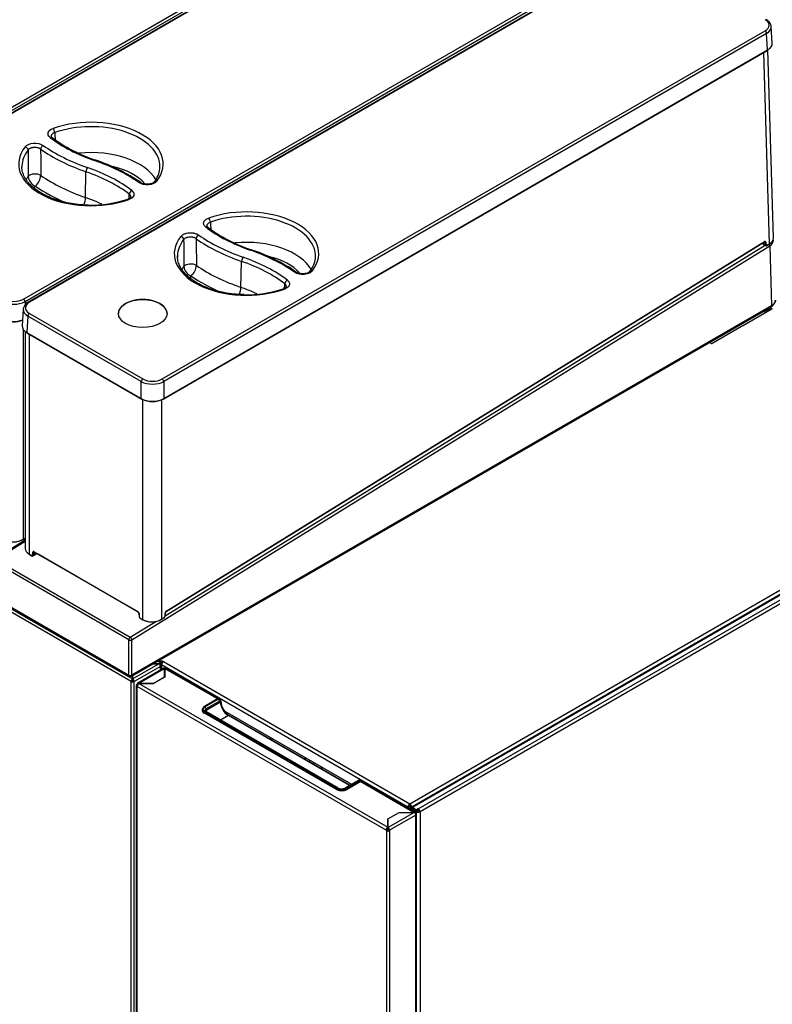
# Model space of a CAD drawing. Header units: millimetres. Extents: x 0 to 287, y 0 to 200.
# Tile 42 of 49: x 220 to 255, y 112 to 159. Entities that reach past the tile are written whole.
import ezdxf

# ---------------------------------------------------------------- set-up
doc = ezdxf.new("R2010")
doc.units = ezdxf.units.MM
doc.layers.add('130.667_BW4C_CTM', color=7, linetype='Continuous')
doc.layers.add('Standard', color=7, linetype='Continuous')

# ---------------------------------------------------------------- blocks, each defined once
blk = doc.blocks.new('SE3')
at = {"layer": '130.667_BW4C_CTM', "color": 7, "linetype": 'Continuous'}
for p, q in [((211.886, 150.288), (240.228, 166.651)), ((240.298, 166.531), (211.957, 150.168)), ((240.439, 166.505), (212.097, 150.141)), ((240.489, 166.5), (212.147, 150.137)), ((219.982, 145.613), (248.324, 161.976)), ((248.395, 161.857), (220.053, 145.493)), ((248.547, 161.833), (220.206, 145.469)), ((248.597, 161.828), (220.256, 145.464)), ((255.13, 158.423), (255.118, 158.477)), ((255.177, 157.646), (255.129, 158.423)), ((226.499, 141.86), (254.841, 158.223)), ((254.912, 158.103), (226.57, 141.74)), ((254.959, 157.326), (254.912, 158.103)), ((226.56, 140.911), (254.949, 157.302)), ((226.57, 140.936), (254.959, 157.326)), ((255.051, 148.219), (254.775, 157.202)), ((255.233, 148.491), (254.961, 157.327)), ((221.323, 153.213), (221.282, 153.265)), ((222.897, 150.386), (222.917, 151.601)), ((226.641, 130.73), (254.835, 148.145)), ((254.557, 148.146), (226.68, 130.927)), ((226.691, 130.935), (254.812, 148.305)), ((226.696, 130.949), (254.818, 148.319)), ((254.733, 148.256), (254.735, 148.237)), ((254.74, 148.261), (254.743, 148.225)), ((254.743, 148.225), (254.844, 148.168)), ((254.764, 148.186), (254.864, 148.129)), ((254.81, 148.304), (254.834, 148.291)), ((254.844, 148.168), (254.834, 148.291)), ((254.876, 148.293), (254.886, 148.17)), ((254.92, 148.128), (255.046, 148.206)), ((254.927, 148.142), (255.051, 148.219)), ((225.073, 129.596), (255.055, 148.115)), ((255.055, 148.115), (255.141, 145.3)), ((230.202, 146.164), (230.229, 147.389)), ((220.053, 145.493), (220.053, 145.34)), ((219.967, 145.139), (219.92, 144.361)), ((220.256, 144.938), (225.588, 141.86)), ((224.443, 144.936), (224.443, 144.936)), ((225.052, 127.895), (255.121, 145.255)), ((255.141, 145.3), (225.073, 127.94)), ((226.725, 144.936), (226.725, 144.936)), ((255.119, 145.124), (253.773, 144.347)), ((254.864, 144.977), (254.752, 145.042)), ((254.935, 145.018), (254.823, 145.083)), ((254.928, 145.144), (254.928, 145.099)), ((254.928, 145.099), (254.999, 145.058)), ((254.949, 145.053), (254.973, 145.04)), ((254.999, 145.184), (254.999, 145.058)), ((255.027, 145.201), (255.027, 145.18)), ((255.031, 145.074), (255.031, 145.163)), ((255.056, 145.218), (255.056, 145.14)), ((255.101, 145.114), (255.056, 145.14)), ((255.059, 145.219), (255.172, 145.155)), ((255.156, 145.152), (255.113, 145.127)), ((255.113, 145.127), (255.119, 145.124)), ((255.113, 145.121), (255.113, 145.127)), ((255.161, 145.149), (255.156, 145.152)), ((255.172, 145.155), (255.161, 145.149)), ((220.185, 144.819), (220.138, 144.041)), ((225.517, 141.74), (220.185, 144.819)), ((219.965, 144.199), (219.965, 134.325)), ((220.059, 144.096), (220.059, 133.888)), ((220.138, 144.041), (225.517, 140.936)), ((220.148, 144.017), (225.528, 140.911)), ((220.24, 143.964), (220.24, 133.63)), ((253.731, 144.323), (252.386, 143.546)), ((253.768, 144.35), (253.726, 144.326)), ((253.726, 144.326), (253.731, 144.323)), ((253.726, 144.32), (253.726, 144.326)), ((253.773, 144.347), (253.768, 144.35)), ((252.333, 143.516), (252.22, 143.58)), ((252.343, 143.522), (252.333, 143.516)), ((252.38, 143.549), (252.338, 143.525)), ((252.338, 143.525), (252.343, 143.522)), ((252.338, 143.519), (252.338, 143.525)), ((252.386, 143.546), (252.38, 143.549)), ((225.517, 140.936), (225.517, 141.74)), ((226.57, 141.74), (226.57, 140.936)), ((225.586, 130.544), (225.586, 140.896)), ((226.463, 140.878), (226.463, 130.561)), ((238.141, 121.891), (270.809, 140.752)), ((238.537, 121.658), (271.594, 140.744)), ((271.079, 140.705), (238.291, 121.774)), ((271.133, 140.699), (238.345, 121.769)), ((271.686, 140.601), (238.622, 121.511)), ((220.059, 134.276), (214.038, 130.558)), ((220.059, 134.264), (218.621, 133.376)), ((219.959, 134.311), (220.059, 134.373)), ((219.965, 134.325), (220.059, 134.382)), ((218.671, 133.371), (220.059, 134.228)), ((218.671, 133.371), (225, 129.717)), ((220.24, 133.63), (220.355, 133.564)), ((220.246, 133.616), (220.361, 133.55)), ((220.404, 133.588), (220.414, 133.714)), ((220.428, 133.547), (220.572, 133.637)), ((220.457, 133.712), (220.447, 133.586)), ((220.58, 133.668), (220.447, 133.586)), ((220.479, 133.726), (220.457, 133.712)), ((220.471, 133.741), (225.356, 130.921)), ((220.477, 133.728), (225.362, 130.907)), ((225.366, 130.904), (220.669, 133.616)), ((224.931, 129.596), (218.603, 133.25)), ((218.603, 131.594), (224.931, 127.94)), ((218.624, 131.549), (224.952, 127.895)), ((225.038, 127.635), (218.71, 131.289)), ((218.79, 131.405), (225.099, 127.763)), ((225.403, 130.839), (225.413, 130.701)), ((225.412, 130.829), (225.422, 130.691)), ((225.471, 130.61), (225.586, 130.544)), ((225.477, 130.596), (225.592, 130.53)), ((226.457, 130.547), (226.59, 130.629)), ((226.463, 130.561), (226.594, 130.641)), ((226.631, 130.714), (226.642, 130.858)), ((226.64, 130.724), (226.651, 130.868)), ((225, 129.717), (226.196, 130.456)), ((224.931, 127.94), (224.931, 129.596)), ((225.073, 127.94), (225.073, 129.596)), ((225.109, 127.757), (226.346, 128.472)), ((226.417, 128.349), (225.18, 127.635)), ((226.564, 128.262), (225.334, 127.552)), ((225.386, 127.547), (226.611, 128.254)), ((226.346, 128.472), (226.051, 128.472)), ((226.059, 128.476), (226.353, 128.476)), ((226.417, 128.512), (226.27, 128.598)), ((226.332, 128.606), (226.309, 128.62)), ((226.332, 128.606), (226.332, 128.561)), ((226.353, 128.476), (226.417, 128.512)), ((226.353, 128.467), (226.353, 128.476)), ((226.389, 128.431), (226.417, 128.447)), ((226.403, 128.439), (226.417, 128.431)), ((226.417, 128.512), (226.417, 128.447)), ((226.417, 128.177), (226.417, 128.349)), ((226.446, 128.194), (226.446, 128.39)), ((226.474, 128.606), (226.491, 128.617)), ((226.474, 128.525), (226.474, 128.606)), ((226.491, 128.535), (226.474, 128.525)), ((238.053, 121.738), (226.474, 128.423)), ((226.474, 128.423), (226.474, 128.21)), ((226.491, 128.617), (226.562, 128.576)), ((226.491, 128.617), (226.491, 128.535)), ((226.509, 128.525), (226.491, 128.535)), ((226.562, 128.576), (238.141, 121.891)), ((226.611, 128.26), (226.611, 128.194)), ((226.611, 128.254), (226.611, 128.26)), ((226.611, 127.85), (226.611, 128.254)), ((226.621, 128.254), (229.11, 126.817)), ((226.621, 128.254), (226.621, 127.848)), ((229.149, 126.83), (226.674, 128.259)), ((225.099, 127.763), (225.099, 127.922)), ((225.099, 127.698), (225.099, 127.922)), ((225.099, 127.751), (225.099, 127.763)), ((225.099, 127.681), (225.099, 127.751)), ((225.109, 127.927), (225.109, 127.757)), ((225.109, 127.757), (225.109, 127.692)), ((226.081, 127.543), (226.611, 127.85)), ((226.621, 127.848), (226.085, 127.538)), ((226.611, 128.194), (226.611, 128.189)), ((226.611, 128.189), (226.611, 127.842)), ((226.611, 127.85), (226.611, 127.842)), ((225.095, 127.667), (225.038, 127.635)), ((225.038, 96.363), (225.038, 127.635)), ((225.099, 127.681), (225.099, 127.698)), ((225.123, 127.667), (225.18, 127.635)), ((225.18, 96.363), (225.18, 127.635)), ((225.281, 127.443), (225.281, 92.89)), ((225.312, 127.486), (225.312, 127.504)), ((225.312, 127.486), (225.342, 127.468)), ((225.312, 127.4), (225.312, 92.848)), ((225.312, 127.4), (225.327, 127.391)), ((237.027, 120.654), (225.327, 127.409)), ((225.327, 127.391), (225.327, 127.409)), ((225.386, 127.547), (225.392, 127.543)), ((225.392, 127.543), (226.081, 127.543)), ((225.392, 127.543), (225.392, 127.531)), ((226.085, 127.538), (225.402, 127.538)), ((225.402, 127.538), (237.101, 120.783)), ((226.081, 127.543), (226.081, 127.538)), ((229.104, 126.817), (228.48, 126.456)), ((229.109, 126.816), (228.485, 126.456)), ((228.509, 126.442), (229.134, 126.802)), ((229.187, 126.71), (228.562, 126.35)), ((228.562, 126.288), (229.24, 126.679)), ((229.134, 126.802), (229.109, 126.816)), ((229.209, 126.809), (229.184, 126.824)), ((228.384, 126.321), (228.384, 126.252)), ((228.478, 126.19), (228.478, 126.149)), ((234.7, 122.598), (228.478, 126.19)), ((234.695, 122.56), (228.48, 126.148)), ((228.485, 126.203), (234.707, 122.61)), ((234.732, 122.624), (228.509, 126.217)), ((234.769, 122.628), (228.547, 126.221)), ((228.562, 126.35), (228.562, 126.288)), ((229.611, 126.036), (229.239, 125.821)), ((229.438, 126.242), (235.39, 122.805)), ((235.299, 122.753), (229.611, 126.036)), ((235.321, 122.765), (229.648, 126.04)), ((231.621, 124.981), (231.552, 124.941)), ((231.692, 124.94), (231.623, 124.9)), ((233.257, 124.037), (233.188, 123.997)), ((233.285, 124.02), (233.216, 123.98)), ((233.474, 123.911), (233.405, 123.871)), ((233.642, 123.814), (233.573, 123.774)), ((234.011, 123.601), (233.942, 123.561)), ((233.97, 123.545), (234.04, 123.585)), ((235.708, 122.989), (235.083, 122.628)), ((235.745, 122.985), (235.121, 122.624)), ((235.146, 122.61), (235.77, 122.971)), ((235.777, 122.958), (235.153, 122.598)), ((235.837, 122.933), (235.19, 122.56)), ((235.77, 122.971), (235.745, 122.985)), ((235.845, 122.978), (235.82, 122.992)), ((235.837, 122.933), (238.342, 121.487)), ((238.395, 121.492), (235.89, 122.939)), ((234.7, 122.598), (234.7, 122.557)), ((235.153, 122.598), (235.153, 122.541)), ((238.053, 121.738), (238.123, 121.778)), ((238.141, 121.687), (238.053, 121.738)), ((238.123, 121.778), (238.212, 121.727)), ((238.141, 121.891), (238.141, 121.809)), ((238.159, 121.778), (238.159, 121.758)), ((238.283, 121.769), (238.229, 121.738)), ((238.229, 121.738), (238.229, 121.588)), ((238.268, 121.715), (238.353, 121.764)), ((238.353, 121.764), (238.345, 121.769)), ((237.101, 121.177), (237.638, 121.487)), ((237.111, 121.175), (237.642, 121.481)), ((238.342, 121.481), (237.117, 120.774)), ((238.422, 121.356), (237.191, 120.645)), ((237.638, 121.487), (238.342, 121.487)), ((237.638, 121.487), (237.638, 121.479)), ((237.642, 121.481), (238.342, 121.481)), ((238.212, 121.727), (238.141, 121.687)), ((238.141, 121.687), (238.141, 121.639)), ((238.212, 121.598), (238.212, 121.727)), ((238.233, 121.666), (238.233, 121.586)), ((238.261, 121.711), (238.268, 121.707)), ((238.268, 121.725), (238.268, 121.723)), ((238.275, 121.719), (238.268, 121.723)), ((238.268, 121.715), (238.452, 121.609)), ((238.268, 121.633), (238.268, 121.715)), ((238.452, 121.527), (238.268, 121.633)), ((238.27, 121.633), (238.268, 121.632)), ((238.268, 121.632), (238.452, 121.526)), ((238.268, 121.617), (238.268, 121.632)), ((238.268, 121.617), (238.268, 121.565)), ((238.342, 121.481), (238.342, 121.487)), ((238.397, 121.433), (238.417, 121.444)), ((238.417, 121.444), (238.397, 121.433)), ((238.422, 121.435), (238.402, 121.424)), ((238.422, 121.35), (238.422, 121.356)), ((238.422, 86.785), (238.422, 121.35)), ((238.537, 121.658), (238.452, 121.609)), ((238.452, 121.609), (238.452, 121.527)), ((238.452, 121.527), (238.537, 121.576)), ((238.452, 121.526), (238.523, 121.566)), ((238.523, 121.552), (238.452, 121.511)), ((238.452, 121.526), (238.452, 121.511)), ((238.452, 121.396), (238.452, 121.511)), ((238.452, 86.828), (238.452, 121.393)), ((238.523, 121.566), (238.521, 121.567)), ((238.523, 121.552), (238.523, 121.566)), ((238.537, 121.658), (238.537, 121.576)), ((238.622, 121.511), (238.551, 121.552)), ((238.622, 121.511), (238.622, 86.924)), ((237.101, 120.783), (237.101, 121.177)), ((237.101, 121.177), (237.101, 121.112)), ((237.111, 121.118), (237.101, 121.112)), ((237.101, 121.112), (237.101, 120.717)), ((237.111, 120.777), (237.111, 121.175)), ((237.027, 120.636), (237.084, 120.669)), ((237.027, 120.654), (237.027, 120.636)), ((237.027, 120.636), (237.043, 120.627)), ((237.043, 120.627), (237.043, 86.075)), ((237.084, 120.675), (237.127, 120.699)), ((237.127, 120.699), (237.084, 120.675)), ((237.084, 120.669), (237.084, 120.687)), ((237.099, 120.66), (237.084, 120.669)), ((237.089, 120.666), (237.132, 120.691)), ((237.101, 120.783), (237.101, 120.717)), ((237.117, 120.774), (237.111, 120.777)), ((237.111, 120.777), (237.111, 120.712)), ((237.117, 120.708), (237.111, 120.712)), ((237.135, 120.66), (237.135, 120.678)), ((237.191, 120.627), (237.135, 120.66)), ((237.191, 120.627), (237.191, 120.645)), ((237.191, 120.627), (237.191, 86.075))]:
    blk.add_line(p, q, dxfattribs=at)
for centre, radius, start, end in [((225.618, 158.964), 7.178, 233.247, 251.7834), ((220.694, 144.114), 8.467, 55.5131, 71.5499), ((220.748, 151.434), 0.549, 185.6937, 247.5248), ((220.075, 151.478), 0.72, 310.0487, 356.0983), ((225.269, 151.851), 1.122, 319.7994, 354.9276), ((223.185, 155.269), 5.236, 268.2764, 288.942), ((1253.716, 217.644), 1027.234, 183.81872, 183.837525), ((232.931, 154.751), 7.177, 233.2568, 251.7823), ((944.179, 153.177), 716.687, 180.381271, 180.482097), ((996.324, 154.801), 768.253, 180.473489, 180.56703), ((228.007, 139.9), 8.47, 55.5238, 71.5492), ((227.394, 147.247), 0.716, 310.0599, 356.1095), ((232.567, 147.645), 1.137, 320.0422, 353.9976), ((228.058, 147.203), 0.543, 185.8748, 248.1183), ((-930.556, 221.167), 1165.225, 356.307662, 356.31778), ((230.497, 151.056), 5.235, 268.2603, 288.9257), ((219.526, 146.56), 1.189, 243.7205, 296.2795), ((219.526, 146.508), 1.005, 243.0181, 296.9819), ((220.414, 145.065), 0.455, 117.3044, 153.4944), ((220.232, 145.128), 0.265, 148.1238, 177.8312), ((219.526, 145.75), 1.184, 243.6017, 290.6588), ((219.526, 145.632), 1.083, 243.0181, 292.654), ((225.308, 130.828), 0.0958, 6.5452, 55.8738), ((226.499, 130.738), 0.142, 309.6523, 354.2679), ((226.746, 130.856), 0.0965, 125.2062, 173.3104), ((225.002, 127.981), 0.1, 240, 300), ((230.052, 126.74), 0.791, 182.1925, 210.8287), ((230.073, 126.714), 0.796, 208.3896, 237.7476), ((234.926, 122.945), 0.353, 243.6327, 296.3673)]:
    blk.add_arc(centre, radius, start, end, dxfattribs=at)
for centre, major_axis, ratio, start_param, end_param in [((254.384, 158.486), (-0.646, 0), 0.576647, 2.356803, 3.926382), ((254.384, 158.404), (-0.746, -0.006), 0.576811, 2.352135, 3.171788), ((254.384, 158.404), (-0.746, -0.006), 0.576811, 3.171788, 3.280516), ((254.841, 158.141), (0.05, -0.0866), 0.57735, 0.820305, 2.356195), ((254.431, 157.629), (-0.746, -0.003), 0.576735, 2.35447, 3.174123), ((254.924, 157.345), (-0.025, 0.0433), 0.57735, 3.141593, 3.961897), ((223.15, 151.966), (-3.396, 0), 0.57735, 2.716357, 5.264413), ((223.15, 151.846), (-3.246, 0), 0.57735, 3.123075, 5.264413), ((221.231, 153.094), (-0.092, -0.119), 0.654096, 3.141076, 4.00996), ((227.049, 155.726), (-7.263, 0), 0.57735, 0.641665, 1.032356), ((221.369, 153.513), (-0.05, 0.141), 0.428181, 4.045529, 5.590146), ((223.15, 151.966), (3.396, 0), 0.57735, 2.71539, 5.265639), ((220.058, 152.654), (-0.118, 0.093), 0.743455, 3.696835, 5.241451), ((220.901, 152.717), (-0.087, -0.122), 0.633151, 3.983482, 5.528099), ((227.079, 155.744), (-7.967, 0), 0.57735, 0.683372, 1.032356), ((223.15, 151.846), (3.246, 0), 0.57735, 2.71539, 3.125077), ((1302.962, -298.846), (-776.8, 1138.047), 0.662821, 0.776123, 0.777189), ((1606.93, -294.114), (-1079.779, 1209.172), 0.718858, 0.683931, 0.684837), ((227.079, 155.624), (-8.117, 0), 0.57735, 0.683372, 1.032356), ((223.15, 150.651), (-3.208, 0), 0.57735, 3.448057, 4.888656), ((223.15, 151.846), (3.246, 0), 0.57735, 3.125077, 3.16011), ((223.325, 152.004), (-0.049, -0.142), 0.418697, 3.141135, 3.830586), ((219.239, 148.177), (7.967, 0), 0.57735, 0.686457, 1.032356), ((223.15, 150.333), (-2.808, 0), 0.57735, 3.589634, 4.344226), ((223.15, 150.651), (3.208, 0), 0.57735, -3.546114, -3.454304), ((220.523, 151.308), (-0.35, -0.003), 0.536028, 3.82815, 5.873375), ((227.079, 154.429), (-8.156, 0), 0.57735, 0.690722, 1.032356), ((222.993, 151.672), (-0.049, -0.142), 0.418697, 3.830586, 5.375202), ((219.269, 148.075), (7.113, 0), 0.57735, 0.645277, 1.032356), ((219.269, 148.195), (7.263, 0), 0.57735, 0.645277, 1.032356), ((223.15, 151.846), (-3.246, 0), 0.57735, 3.087754, 3.123075), ((223.15, 150.333), (2.808, 0), 0.57735, -3.516862, -3.445858), ((227.079, 154.111), (-8.555, 0), 0.57735, 0.700436, 0.935064), ((225.402, 150.97), (-0.086, -0.123), 0.631557, 3.138855, 3.981606), ((226.244, 151.034), (0.118, -0.093), 0.743781, 2.098931, 3.156896), ((-2199.606, 1094.198), (1952.384, -2054.98), 0.701607, 0.590702, 0.590792), ((225.072, 150.594), (-0.091, -0.119), 0.652326, 4.007584, 5.5522), ((222.692, 150.197), (0.13, 0.378), 0.418697, 4.444644, 5.375202), ((219.269, 146.88), (7.074, 0), 0.57735, 0.89745, 1.032356), ((224.935, 150.175), (0.05, -0.141), 0.429033, 2.448181, 3.16941), ((230.463, 147.753), (-3.395, 0), 0.57735, 2.716989, 5.263984), ((230.463, 147.635), (-3.245, 0), 0.57735, 3.116897, 5.263984), ((228.684, 149.3), (0.05, -0.141), 0.427882, 0.912793, 2.448683), ((228.214, 148.503), (-0.087, -0.122), 0.633039, 3.98335, 5.51924), ((234.392, 151.531), (-7.969, 0), 0.57735, 0.683589, 1.032356), ((228.546, 148.881), (-0.092, -0.119), 0.654006, 3.141338, 4.009838), ((234.362, 151.514), (-7.261, 0), 0.57735, 0.641849, 1.032356), ((230.463, 147.753), (3.395, 0), 0.57735, 2.716024, 5.265209), ((230.463, 147.635), (3.245, 0), 0.57735, 2.716024, 3.128303), ((227.371, 148.44), (0.118, -0.093), 0.743668, 0.563361, 2.09925), ((234.392, 151.413), (-8.118, 0), 0.57735, 0.683589, 1.032356), ((230.463, 146.435), (-3.194, 0), 0.57735, 3.444801, 4.882041), ((254.555, 148.226), (0.0526, -0.0851), 0.556849, -0.826878, -0.802253), ((254.12, 148.398), (0.618, 0.019), 0.597148, -0.803166, -0.713633), ((254.764, 148.24), (0.0299, 0.0027), 0.617891, 3.141593, 3.872444), ((254.814, 148.273), (0.0493, 0.087), 0.582616, 2.438795, 3.136926), ((254.797, 148.331), (-0.0158, 0.0255), 0.556849, 3.141593, 3.910136), ((254.82, 148.254), (-0.04, -0.0693), 0.57735, 2.443461, 3.961897), ((254.799, 148.267), (-0.025, -0.0433), 0.57735, 2.443461, 3.147338), ((254.855, 148.305), (0.0299, 0.0024), 0.625473, 3.879379, 5.450176), ((254.865, 148.182), (0.0299, 0.0024), 0.625473, 3.879379, 5.450176), ((254.914, 148.215), (0.05, 0.0866), 0.57735, 2.443461, 3.143095), ((254.935, 148.203), (0.035, 0.0606), 0.57735, 2.443461, 3.757741), ((254.984, 148.156), (-0.0526, 0.0851), 0.556849, 3.910136, 4.812927), ((255.03, 148.231), (-0.0158, 0.0255), 0.556849, 3.141593, 3.910136), ((254.613, 148.472), (-0.62, -0.019), 0.597148, 2.338121, 3.141593), ((254.616, 148.368), (-0.62, -0.019), 0.597148, 2.338121, 3.116576), ((230.463, 147.635), (3.245, 0), 0.57735, 3.128303, 3.166288), ((230.638, 147.792), (-0.049, -0.142), 0.418697, 3.141118, 3.830586), ((226.552, 143.965), (7.969, 0), 0.57735, 0.686673, 1.032356), ((227.84, 147.079), (-0.35, -0.004), 0.521766, 3.829627, 5.879377), ((234.392, 150.213), (-8.17, 0), 0.57735, 0.693446, 1.032356), ((230.305, 147.459), (0.049, 0.142), 0.418697, 0.688993, 2.224883), ((226.582, 143.864), (7.111, 0), 0.57735, 0.645461, 1.032356), ((226.582, 143.982), (7.261, 0), 0.57735, 0.645461, 1.032356), ((230.463, 146.12), (-2.794, 0), 0.57735, 3.598507, 4.333467), ((230.463, 147.635), (-3.245, 0), 0.57735, 3.080349, 3.116897), ((230.463, 146.435), (3.194, 0), 0.57735, -3.537982, -3.45173), ((232.715, 146.759), (-0.086, -0.123), 0.631445, 3.135111, 3.981475), ((233.556, 146.823), (0.118, -0.092), 0.743993, 3.149455, 3.18252), ((233.556, 146.823), (0.118, -0.092), 0.743993, 2.098323, 3.149455), ((230.463, 146.12), (2.794, 0), 0.57735, -3.508406, -3.443263), ((234.392, 149.898), (-8.569, 0), 0.57735, 0.703202, 0.927905), ((232.382, 146.381), (0.091, 0.119), 0.652236, 0.86587, 2.40176), ((229.997, 145.977), (0.13, 0.378), 0.418697, 4.468491, 5.366475), ((226.582, 142.664), (7.06, 0), 0.57735, 0.900619, 1.032356), ((232.246, 145.962), (0.05, -0.141), 0.428733, 2.448312, 3.144085), ((219.982, 145.531), (0.05, -0.0866), 0.57735, 0.820305, 2.356195), ((220.713, 145.201), (0.646, 0), 0.576647, 2.356803, 3.926382), ((220.256, 145.383), (0.05, -0.0866), 0.57735, 2.356195, 3.142154), ((225.584, 144.936), (1.141, 0), 0.57735, 0, 3.141593), ((220.713, 145.12), (0.746, -0.006), 0.576811, 3.111397, 3.931051), ((220.713, 145.12), (0.746, -0.006), 0.576811, 2.848064, 3.111397), ((220.256, 144.857), (-0.05, -0.0866), 0.57735, 3.926991, 5.462881), ((254.999, 145.14), (0.05, 0.0866), 0.57735, 2.356195, 3.141593), ((255.07, 145.099), (0.05, 0.0866), 0.57735, -3.926991, -3.88556), ((255.127, 145.18), (0.1, 0), 0.57735, 3.141593, 3.926991), ((255.071, 145.341), (-0.05, 0.0866), 0.57735, 3.141593, 3.926991), ((220.666, 144.344), (0.746, -0.003), 0.576735, 3.109062, 3.928715), ((220.173, 144.06), (0.025, 0.0433), 0.57735, 2.321288, 3.141593), ((225.588, 141.778), (-0.05, -0.0866), 0.57735, 3.926991, 5.462881), ((226.044, 142.042), (0.745, 0), 0.572459, 3.9276, 5.497178), ((226.044, 142.123), (-0.645, 0), 0.578054, 0.786007, 2.355585), ((226.499, 141.778), (0.05, -0.0866), 0.57735, 0.820305, 2.356195), ((226.044, 141.239), (-0.745, 0), 0.575257, 0.786007, 2.355585), ((225.553, 140.955), (0.025, 0.0433), 0.57735, 2.321288, 3.141593), ((225.553, 140.955), (0.025, 0.0433), 0.57735, 3.141593, 3.926991), ((226.044, 141.198), (0.695, 0), 0.578054, 3.9276, 5.497178), ((226.535, 140.955), (-0.025, 0.0433), 0.57735, 2.356195, 3.141593), ((226.535, 140.955), (-0.025, 0.0433), 0.57735, 3.141593, 3.961897), ((219.526, 134.578), (-0.62, -0.018), 0.596196, 0.767648, 2.338444), ((219.527, 134.554), (0.59, 0.018), 0.597134, 3.908276, 5.479072), ((219.944, 134.337), (-0.0158, 0.0255), 0.556849, 3.141593, 3.910136), ((220.679, 133.9), (0.62, 0.018), 0.596196, 3.123842, 3.90924), ((220.261, 133.642), (0.015, 0.026), 0.57735, 2.356195, 3.141593), ((220.355, 133.621), (-0.035, 0.0607), 0.57735, 2.356804, 3.84028), ((220.376, 133.576), (0.015, 0.026), 0.57735, 2.356195, 3.141593), ((220.376, 133.576), (0.015, 0.026), 0.57735, 3.141593, 3.961897), ((220.376, 133.633), (-0.0508, 0.0862), 0.571277, 2.35131, 3.834786), ((220.425, 133.6), (-0.0299, 0.0024), 0.625473, 0.83301, 2.40685), ((220.471, 133.676), (0.04, -0.0693), 0.57735, 2.356804, 3.84028), ((220.435, 133.726), (-0.0299, 0.0024), 0.625473, 0.83301, 2.40685), ((220.492, 133.688), (0.0242, -0.0438), 0.589274, 3.21602, 3.851954), ((220.492, 133.754), (0.015, 0.026), 0.57735, 2.356195, 3.141593), ((220.521, 133.723), (-0.0501, 0.0866), 0.576602, 3.158364, 3.839588), ((221.109, 133.886), (-0.621, -0.019), 0.597148, 0.714316, 0.764815), ((225.356, 130.856), (-0.04, 0.0693), 0.57735, 4.01492, 5.498397), ((225.377, 130.933), (0.015, 0.026), 0.57735, 2.356195, 3.146195), ((225.433, 130.841), (0.0299, 0.0022), 0.524834, 3.143469, 3.887004), ((225.443, 130.703), (0.0299, 0.0022), 0.524834, 3.141593, 3.887004), ((225.471, 130.667), (-0.035, 0.0607), 0.57735, 0.873327, 2.356804), ((225.492, 130.622), (0.015, 0.026), 0.57735, 2.356195, 3.141594), ((226.024, 130.814), (-0.62, -0.018), 0.596196, 0.767648, 2.338444), ((225.607, 130.556), (0.015, 0.026), 0.57735, 2.356195, 3.141593), ((226.025, 130.79), (0.59, 0.018), 0.597134, 3.908276, 5.479072), ((226.442, 130.573), (-0.0158, 0.0255), 0.556849, 3.141593, 3.910136), ((226.582, 130.69), (-0.035, -0.0606), 0.57735, 1.024461, 2.268928), ((226.61, 130.726), (-0.0299, 0.0022), 0.524834, 2.396181, 3.141593), ((226.698, 130.885), (-0.04, -0.0693), 0.57735, 3.961897, 5.410521), ((226.621, 130.87), (-0.0299, 0.0022), 0.524834, 2.396181, 3.139826), ((226.675, 130.961), (-0.0158, 0.0255), 0.556849, 3.141593, 3.910136), ((225.002, 129.637), (-0.05, -0.0866), 0.57735, 3.961897, 5.497787), ((225.002, 129.637), (-0.0526, 0.0851), 0.556849, 3.910136, 5.480933), ((225.002, 129.637), (0.1, 0), 0.57735, 3.926991, 5.497787), ((226.403, 128.647), (0.1, 0), 0.57735, 3.926991, 5.497787), ((226.346, 128.39), (-0.05, 0.0866), 0.57735, 3.926991, 5.497787), ((226.403, 128.566), (-0.1, 0), 0.57735, 1.712693, 2.356194), ((226.346, 128.39), (-0.1, 0), 0.57735, 2.356194, 3.926991), ((226.562, 128.474), (0.063, 0.108), 0.57735, 0.785398, 2.356195), ((226.616, 128.171), (0.0525, -0.0909), 0.57735, 2.423313, 3.141593), ((226.616, 128.165), (0.105, 0), 0.57735, 1.523159, 1.618433), ((226.621, 128.168), (-0.0525, -0.0909), 0.57735, 3.141593, 3.926991), ((225.002, 127.981), (-0.1, 0), 0.57735, 0.785398, 2.356195), ((225.002, 127.981), (0.05, 0.0866), 0.57735, 2.356194, 3.141593), ((225.109, 127.676), (0.05, 0.0866), 0.57735, 0.927295, 2.356195), ((225.002, 127.981), (-0.05, 0.0866), 0.57735, 3.141593, 3.926991), ((225.109, 127.676), (0.05, -0.0866), 0.57735, 0.785398, 2.356195), ((226.616, 128.165), (-0.025, 0), 0.57735, 4.511031, 4.913747), ((225.109, 127.676), (0.1, 0), 0.57735, 3.926991, 5.497787), ((225.109, 127.676), (-0.01, -0.0173), 0.57735, 4.712389, 5.497787), ((225.109, 127.676), (0.02, 0), 0.57735, 3.926991, 5.497787), ((225.109, 127.676), (0.01, -0.0173), 0.57735, 0.785398, 2.356195), ((225.386, 127.443), (0.105, 0), 0.57735, 2.356194, 3.926991), ((225.386, 127.461), (0.0525, -0.0909), 0.57735, 2.356195, 3.926991), ((225.402, 127.452), (-0.0525, -0.0909), 0.57735, 3.926991, 5.497787), ((229.109, 126.694), (-0.075, -0.13), 0.57735, 3.141593, 3.926991), ((228.704, 126.329), (0.31, 0), 0.57735, 2.356194, 3.926991), ((228.704, 126.329), (0.275, 0), 0.57735, 2.356194, 3.926991), ((228.485, 126.448), (0.005, -0.00866), 0.57735, 2.356195, 3.141593), ((228.509, 126.38), (-0.0375, 0.065), 0.57735, 3.926991, 5.497787), ((229.109, 126.808), (0.005, -0.00866), 0.57735, 2.356195, 3.141591), ((229.134, 126.679), (-0.075, -0.13), 0.57735, 3.146668, 3.926991), ((229.134, 126.741), (-0.0375, 0.065), 0.57735, 3.926991, 5.497787), ((229.187, 126.649), (-0.0375, -0.065), 0.57735, 2.356195, 3.926991), ((229.187, 126.71), (-0.075, 0), 0.57735, 2.356194, 3.142557), ((229.611, 126.465), (0.262, -0.455), 0.57735, 3.926991, 5.497787), ((228.727, 126.291), (0.35, 0), 0.57735, 2.935055, 3.926991), ((228.727, 126.226), (0.35, 0), 0.57735, -3.339216, -3.303929), ((228.704, 126.321), (0.32, 0), 0.57735, 3.141593, 3.926991), ((228.485, 126.195), (-0.005, -0.00866), 0.57735, 3.926991, 5.497787), ((228.704, 126.268), (0.2, 0), 0.57735, 2.356194, 3.144195), ((228.509, 126.156), (-0.0375, -0.065), 0.57735, 3.141593, 3.926991), ((228.704, 126.207), (0.2, 0), 0.57735, 2.356194, 2.808764), ((229.611, 125.975), (-0.0375, -0.065), 0.57735, 3.141593, 3.926991), ((235.745, 122.924), (0.0375, -0.065), 0.57735, 2.356195, 3.141593), ((235.745, 122.862), (-0.075, -0.13), 0.57735, 3.141593, 3.926991), ((235.77, 122.848), (-0.075, -0.13), 0.57735, 2.663722, 3.926991), ((235.77, 122.962), (0.005, -0.00866), 0.57735, 0.785398, 2.356195), ((235.777, 122.844), (-0.07, -0.121), 0.57735, 2.783838, 3.926991), ((235.837, 122.848), (-0.0525, -0.0909), 0.57735, 3.141593, 3.926991), ((234.943, 122.703), (0.35, 0), 0.57735, 3.926991, 5.497787), ((234.707, 122.602), (-0.005, -0.00866), 0.57735, 3.926991, 5.497787), ((234.926, 122.729), (0.32, 0), 0.57735, 3.926991, 5.497787), ((234.926, 122.737), (-0.31, 0), 0.57735, 0.785398, 2.356194), ((234.732, 122.563), (-0.0375, -0.065), 0.57735, 3.144338, 3.926991), ((234.926, 122.737), (0.275, 0), 0.57735, 3.926991, 5.497787), ((235.121, 122.563), (0.0375, -0.065), 0.57735, 2.356195, 3.134879), ((235.146, 122.602), (0.005, -0.00866), 0.57735, 0.785398, 2.356195), ((238.141, 121.789), (-0.063, -0.108), 0.57735, 3.926991, 5.497787), ((238.141, 121.789), (0.0125, 0.0217), 0.57735, 0.785398, 2.356195), ((238.141, 121.789), (-0.062, 0.108), 0.57735, 3.926991, 5.497787), ((238.141, 121.789), (-0.0125, 0.0217), 0.57735, 3.926991, 5.497787), ((238.345, 121.681), (0.054, -0.0935), 0.57735, 2.356195, 3.926991), ((238.353, 121.666), (0.12, 0), 0.57735, 2.439625, 3.926991), ((238.353, 121.659), (-0.12, 0.061), 0.059005, -0.755578, -0.672148), ((238.342, 121.401), (-0.0525, -0.0909), 0.57735, 2.356195, 3.926991), ((238.342, 121.395), (0.148, 0), 0.57735, 1.503678, 1.570796), ((238.347, 121.398), (0.0525, -0.0909), 0.57735, 0.785398, 2.289076), ((238.347, 121.393), (-0.105, 0), 0.57735, 2.356057, 3.926991), ((238.537, 121.56), (-0.12, 0), 0.57735, 0.785398, 2.356194), ((238.537, 121.56), (0.02, 0), 0.57735, 3.926991, 5.497787), ((238.537, 121.56), (0.06, -0.104), 0.57735, 0.785398, 2.356195), ((238.537, 121.56), (-0.01, 0.0173), 0.57735, 3.926991, 5.497787), ((237.101, 120.697), (0.0525, 0.0909), 0.57735, 0.785398, 2.356195), ((237.117, 120.67), (-0.105, 0), 0.57735, 0.785398, 2.356194), ((237.101, 120.697), (-0.0125, -0.0217), 0.57735, 3.926991, 5.497787), ((237.117, 120.67), (0.025, 0), 0.57735, 3.926991, 5.497787), ((237.117, 120.688), (0.0525, -0.0909), 0.57735, 0.785398, 2.356195), ((237.117, 120.688), (0.0125, -0.0217), 0.57735, 0.785398, 2.356195)]:
    blk.add_ellipse(centre, major_axis=major_axis, ratio=ratio, start_param=start_param, end_param=end_param, dxfattribs=at)
blk.add_ellipse((225.584, 144.936), major_axis=(-1.141, 0), ratio=0.57735, dxfattribs=at)
for points, knots in [([(255.118, 158.477), (255.115, 158.492), (255.108, 158.533), (255.065, 158.607), (254.991, 158.689), (254.928, 158.73), (254.891, 158.754)], [0, 0, 0, 0, 0.123882, 0.419014, 0.711516, 1, 1, 1, 1]), ([(221.231, 153.217), (221.148, 153.281), (221.115, 153.365), (221.166, 153.522), (221.252, 153.593), (221.369, 153.635)], [0, 0, 0, 0, 0.5, 0.5, 1, 1, 1, 1]), ([(221.448, 153.442), (221.443, 153.44), (221.432, 153.436), (221.417, 153.43), (221.402, 153.423), (221.387, 153.415), (221.373, 153.407), (221.36, 153.398), (221.347, 153.389), (221.335, 153.378), (221.324, 153.368), (221.315, 153.357), (221.306, 153.345), (221.299, 153.333), (221.292, 153.321), (221.288, 153.309), (221.284, 153.296), (221.282, 153.284), (221.281, 153.273), (221.282, 153.267), (221.282, 153.264)], [0, 0, 0, 0, 0.0321415, 0.0649939, 0.0985314, 0.1327231, 0.1675322, 0.2029166, 0.2388289, 0.2752163, 0.3120211, 0.3491812, 0.3866306, 0.4242999, 0.4621172, 0.500009, 0.5379007, 0.5757177, 0.6133866, 0.6325819, 0.6325819, 0.6325819, 0.6325819]), ([(220.058, 152.776), (220.129, 152.866), (220.28, 152.931), (220.618, 152.956), (220.793, 152.916), (220.901, 152.839)], [0, 0, 0, 0, 0.5, 0.5, 1, 1, 1, 1]), ([(220.785, 152.665), (220.781, 152.668), (220.773, 152.674), (220.76, 152.682), (220.746, 152.689), (220.732, 152.697), (220.717, 152.703), (220.701, 152.709), (220.685, 152.715), (220.669, 152.72), (220.653, 152.725), (220.636, 152.729), (220.62, 152.732), (220.603, 152.735), (220.587, 152.738), (220.57, 152.74), (220.555, 152.741), (220.539, 152.742), (220.524, 152.742), (220.509, 152.743), (220.495, 152.742), (220.481, 152.742), (220.464, 152.741), (220.443, 152.739), (220.416, 152.735), (220.388, 152.729), (220.36, 152.722), (220.332, 152.713), (220.304, 152.702), (220.277, 152.689), (220.252, 152.674), (220.23, 152.658), (220.21, 152.64), (220.2, 152.627), (220.195, 152.621)], [0, 0, 0, 0, 0.026199, 0.052519, 0.078903, 0.105291, 0.131621, 0.157833, 0.183864, 0.209655, 0.235146, 0.260279, 0.285001, 0.309259, 0.333006, 0.356198, 0.378793, 0.400756, 0.422054, 0.442659, 0.462546, 0.481697, 0.500093, 0.535849, 0.574296, 0.615283, 0.658605, 0.704004, 0.75117, 0.799746, 0.849338, 0.899527, 0.949887, 1, 1, 1, 1]), ([(223.027, 150.035), (223.014, 150.035), (222.863, 150.033), (222.549, 150.06), (222.126, 150.12), (221.716, 150.215), (221.336, 150.339), (220.988, 150.491), (220.682, 150.666), (220.421, 150.861), (220.21, 151.072), (220.051, 151.294), (219.949, 151.521), (219.902, 151.72), (219.909, 151.829), (219.912, 151.871)], [0, 0, 0, 0, 0.007191, 0.09368, 0.180122, 0.266476, 0.352701, 0.438765, 0.524653, 0.610399, 0.696109, 0.782002, 0.868569, 0.956522, 1, 1, 1, 1]), ([(226.244, 151.157), (226.173, 151.067), (226.023, 151.002), (225.685, 150.977), (225.51, 151.017), (225.402, 151.093)], [0, 0, 0, 0, 0.5, 0.5, 1, 1, 1, 1]), ([(226.125, 151.125), (226.115, 151.114), (226.096, 151.095), (226.045, 151.064), (225.976, 151.037), (225.888, 151.017), (225.785, 151.01), (225.676, 151.019), (225.569, 151.047), (225.518, 151.075), (225.489, 151.093)], [0, 0, 0, 0, 0.09565, 0.199273, 0.311531, 0.43285, 0.563639, 0.701584, 0.846891, 1, 1, 1, 1]), ([(225.072, 150.716), (225.155, 150.652), (225.189, 150.568), (225.138, 150.411), (225.053, 150.339), (224.935, 150.297)], [0, 0, 0, 0, 0.5, 0.5, 1, 1, 1, 1]), ([(225.022, 150.418), (225.022, 150.42), (225.022, 150.427), (225.022, 150.437), (225.02, 150.45), (225.016, 150.462), (225.012, 150.474), (225.006, 150.486), (224.999, 150.497), (224.991, 150.507), (224.983, 150.518), (224.973, 150.527), (224.963, 150.537), (224.955, 150.542), (224.952, 150.545)], [0.5937535, 0.5937535, 0.5937535, 0.5937535, 0.6134057, 0.6508597, 0.6880232, 0.7248301, 0.761218, 0.7971293, 0.8325109, 0.8673152, 0.9015002, 0.9350292, 0.967871, 1, 1, 1, 1]), ([(225.022, 150.42), (225.015, 150.401), (225.005, 150.377), (224.947, 150.341), (224.908, 150.326), (224.885, 150.316)], [0, 0, 0, 0, 0.479733, 0.733545, 1, 1, 1, 1]), ([(228.546, 149.004), (228.525, 149.02), (228.507, 149.037), (228.478, 149.073), (228.467, 149.092), (228.451, 149.131), (228.447, 149.151), (228.446, 149.191), (228.449, 149.211), (228.458, 149.24), (228.462, 149.25), (228.472, 149.269), (228.478, 149.279), (228.498, 149.306), (228.515, 149.324), (228.554, 149.357), (228.577, 149.372), (228.627, 149.399), (228.654, 149.412), (228.684, 149.422)], [0, 0, 0, 0, 0.125, 0.125, 0.25, 0.25, 0.375, 0.375, 0.5, 0.5, 0.5625, 0.5625, 0.625, 0.625, 0.75, 0.75, 0.875, 0.875, 1, 1, 1, 1]), ([(228.763, 149.23), (228.742, 149.223), (228.723, 149.215), (228.688, 149.196), (228.672, 149.186), (228.644, 149.163), (228.633, 149.151), (228.614, 149.125), (228.607, 149.112), (228.598, 149.085), (228.596, 149.071), (228.596, 149.055), (228.596, 149.054), (228.596, 149.053)], [0, 0, 0, 0, 0.125, 0.125, 0.25, 0.25, 0.375, 0.375, 0.5, 0.5, 0.625, 0.625, 0.6352801, 0.6352801, 0.6352801, 0.6352801]), ([(228.642, 149), (228.631, 149.008), (228.603, 149.028), (228.597, 149.047), (228.597, 149.051), (228.597, 149.053)], [0, 0, 0, 0, 0.244871, 0.744978, 1, 1, 1, 1]), ([(227.371, 148.562), (227.389, 148.585), (227.411, 148.605), (227.451, 148.634), (227.465, 148.643), (227.496, 148.66), (227.528, 148.676), (227.564, 148.689), (227.601, 148.701), (227.62, 148.706), (227.679, 148.72), (227.72, 148.726), (227.804, 148.732), (227.846, 148.732), (227.909, 148.728), (227.93, 148.725), (227.972, 148.719), (228.012, 148.712), (228.05, 148.701), (228.087, 148.689), (228.105, 148.683), (228.156, 148.661), (228.187, 148.644), (228.214, 148.625)], [0, 0, 0, 0, 0.125, 0.125, 0.1875, 0.1875, 0.25, 0.3125, 0.3125, 0.375, 0.375, 0.5, 0.5, 0.625, 0.625, 0.6875, 0.6875, 0.75, 0.8125, 0.8125, 0.875, 0.875, 1, 1, 1, 1]), ([(228.097, 148.452), (228.079, 148.466), (228.057, 148.479), (228.021, 148.494), (228.009, 148.499), (227.983, 148.508), (227.956, 148.516), (227.928, 148.521), (227.899, 148.526), (227.884, 148.528), (227.84, 148.531), (227.811, 148.531), (227.751, 148.527), (227.723, 148.522), (227.682, 148.513), (227.668, 148.509), (227.642, 148.5), (227.63, 148.495), (227.594, 148.48), (227.573, 148.467), (227.535, 148.439), (227.52, 148.424), (227.508, 148.408)], [0, 0, 0, 0, 0.125, 0.125, 0.1875, 0.1875, 0.25, 0.3125, 0.3125, 0.375, 0.375, 0.5, 0.5, 0.625, 0.625, 0.6875, 0.6875, 0.75, 0.75, 0.875, 0.875, 1, 1, 1, 1]), ([(254.812, 148.305), (254.816, 148.307), (254.821, 148.31), (254.824, 148.31), (254.824, 148.31), (254.824, 148.31)], [0, 0, 0, 0, 0.3219908, 0.656443, 0.7481299, 0.7481299, 0.7481299, 0.7481299]), ([(254.865, 148.13), (254.869, 148.127), (254.88, 148.121), (254.9, 148.121), (254.913, 148.125), (254.919, 148.128)], [0, 0, 0, 0, 0.260042, 0.661765, 1, 1, 1, 1]), ([(254.927, 148.142), (254.926, 148.135), (254.924, 148.13), (254.919, 148.127), (254.919, 148.127), (254.918, 148.127)], [0, 0, 0, 0, 0.5, 0.5, 0.5521118, 0.5521118, 0.5521118, 0.5521118]), ([(230.338, 145.823), (230.325, 145.823), (230.175, 145.821), (229.86, 145.849), (229.437, 145.908), (229.028, 146.004), (228.647, 146.128), (228.3, 146.279), (227.994, 146.455), (227.733, 146.65), (227.523, 146.86), (227.364, 147.083), (227.263, 147.31), (227.216, 147.506), (227.223, 147.613), (227.226, 147.653)], [0, 0, 0, 0, 0.00724, 0.093951, 0.180616, 0.267191, 0.353638, 0.439922, 0.52603, 0.611996, 0.697927, 0.784043, 0.870839, 0.959029, 1, 1, 1, 1]), ([(233.556, 146.945), (233.539, 146.923), (233.517, 146.902), (233.477, 146.874), (233.463, 146.865), (233.432, 146.848), (233.4, 146.832), (233.364, 146.819), (233.327, 146.807), (233.308, 146.801), (233.249, 146.788), (233.209, 146.781), (233.124, 146.775), (233.082, 146.775), (233.019, 146.779), (232.998, 146.782), (232.957, 146.788), (232.917, 146.795), (232.879, 146.806), (232.842, 146.817), (232.823, 146.824), (232.772, 146.846), (232.742, 146.862), (232.715, 146.881)], [0, 0, 0, 0, 0.125, 0.125, 0.1875, 0.1875, 0.25, 0.3125, 0.3125, 0.375, 0.375, 0.5, 0.5, 0.625, 0.625, 0.6875, 0.6875, 0.75, 0.8125, 0.8125, 0.875, 0.875, 1, 1, 1, 1]), ([(233.434, 146.914), (233.43, 146.908), (233.42, 146.893), (233.36, 146.853), (233.261, 146.818), (233.135, 146.8), (232.999, 146.806), (232.885, 146.835), (232.818, 146.867), (232.803, 146.88), (232.802, 146.881)], [0, 0, 0, 0, 0.076975, 0.216816, 0.365806, 0.522867, 0.685795, 0.848548, 0.989496, 1, 1, 1, 1]), ([(232.382, 146.504), (232.403, 146.488), (232.421, 146.471), (232.451, 146.435), (232.462, 146.415), (232.478, 146.376), (232.482, 146.357), (232.484, 146.317), (232.481, 146.296), (232.471, 146.267), (232.467, 146.257), (232.457, 146.238), (232.451, 146.229), (232.431, 146.201), (232.415, 146.183), (232.376, 146.151), (232.353, 146.135), (232.303, 146.108), (232.275, 146.095), (232.246, 146.085)], [0, 0, 0, 0, 0.125, 0.125, 0.25, 0.25, 0.375, 0.375, 0.5, 0.5, 0.5625, 0.5625, 0.625, 0.625, 0.75, 0.75, 0.875, 0.875, 1, 1, 1, 1]), ([(232.333, 146.207), (232.333, 146.211), (232.333, 146.215), (232.333, 146.232), (232.33, 146.246), (232.319, 146.273), (232.31, 146.286), (232.29, 146.311), (232.277, 146.323), (232.263, 146.334)], [0.5906485, 0.5906485, 0.5906485, 0.5906485, 0.625, 0.625, 0.75, 0.75, 0.875, 0.875, 1, 1, 1, 1]), ([(232.332, 146.207), (232.332, 146.205), (232.333, 146.201), (232.321, 146.177), (232.269, 146.133), (232.219, 146.115), (232.193, 146.105)], [0, 0, 0, 0, 0.138307, 0.483116, 0.776338, 1, 1, 1, 1]), ([(255.121, 145.255), (255.154, 145.276), (255.21, 145.314), (255.276, 145.391), (255.317, 145.476), (255.321, 145.53), (255.323, 145.562)], [0, 0, 0, 0, 0.245102, 0.494622, 0.746828, 1, 1, 1, 1]), ([(255.323, 145.562), (255.323, 145.56), (255.323, 145.558), (255.323, 145.544), (255.322, 145.532), (255.318, 145.509), (255.315, 145.497), (255.307, 145.474), (255.302, 145.462), (255.29, 145.44), (255.284, 145.429), (255.268, 145.407), (255.259, 145.396), (255.24, 145.375), (255.23, 145.365), (255.207, 145.345), (255.195, 145.336), (255.169, 145.318), (255.156, 145.309), (255.141, 145.3)], [0.4893495, 0.4893495, 0.4893495, 0.4893495, 0.5, 0.5, 0.5625, 0.5625, 0.625, 0.625, 0.6875, 0.6875, 0.75, 0.75, 0.8125, 0.8125, 0.875, 0.875, 0.9375, 0.9375, 1, 1, 1, 1]), ([(220.466, 133.731), (220.466, 133.731), (220.466, 133.731), (220.468, 133.732), (220.474, 133.729), (220.477, 133.728)], [0.3166374, 0.3166374, 0.3166374, 0.3166374, 0.3480284, 0.7071489, 1, 1, 1, 1]), ([(229.262, 126.71), (229.26, 126.729), (229.256, 126.758), (229.233, 126.793), (229.216, 126.804), (229.207, 126.808)], [0, 0, 0, 0, 0.44763, 0.784278, 1, 1, 1, 1]), ([(228.547, 126.221), (228.536, 126.228), (228.516, 126.242), (228.504, 126.261), (228.504, 126.265), (228.505, 126.268)], [0, 0, 0, 0, 0.302985, 0.6903, 1, 1, 1, 1]), ([(228.562, 126.288), (228.563, 126.283), (228.563, 126.272), (228.564, 126.255), (228.566, 126.238), (228.57, 126.221), (228.572, 126.21), (228.574, 126.205)], [0, 0, 0, 0, 0.0226901, 0.0454536, 0.0683037, 0.0912533, 0.1123668, 0.1123668, 0.1123668, 0.1123668]), ([(235.82, 122.991), (235.815, 122.994), (235.802, 123.003), (235.771, 123.008), (235.736, 123.003), (235.717, 122.993), (235.708, 122.989)], [0, 0, 0, 0, 0.116818, 0.442818, 0.753777, 1, 1, 1, 1])]:
    blk.add_open_spline(points, degree=3, knots=knots, dxfattribs=at)
for points in [[(221.448, 153.442), (221.454, 153.332), (221.459, 153.221), (221.465, 153.111)], [(226.594, 130.641), (226.595, 130.636), (226.593, 130.631), (226.59, 130.629)]]:
    blk.add_open_spline(points, degree=3, dxfattribs=at)

msp = doc.modelspace()

# ---------------------------------------------------------------- block references
at = {"layer": 'Standard'}
msp.add_blockref('SE3', (0, 0), dxfattribs=at)

doc.saveas('drawing.dxf')
